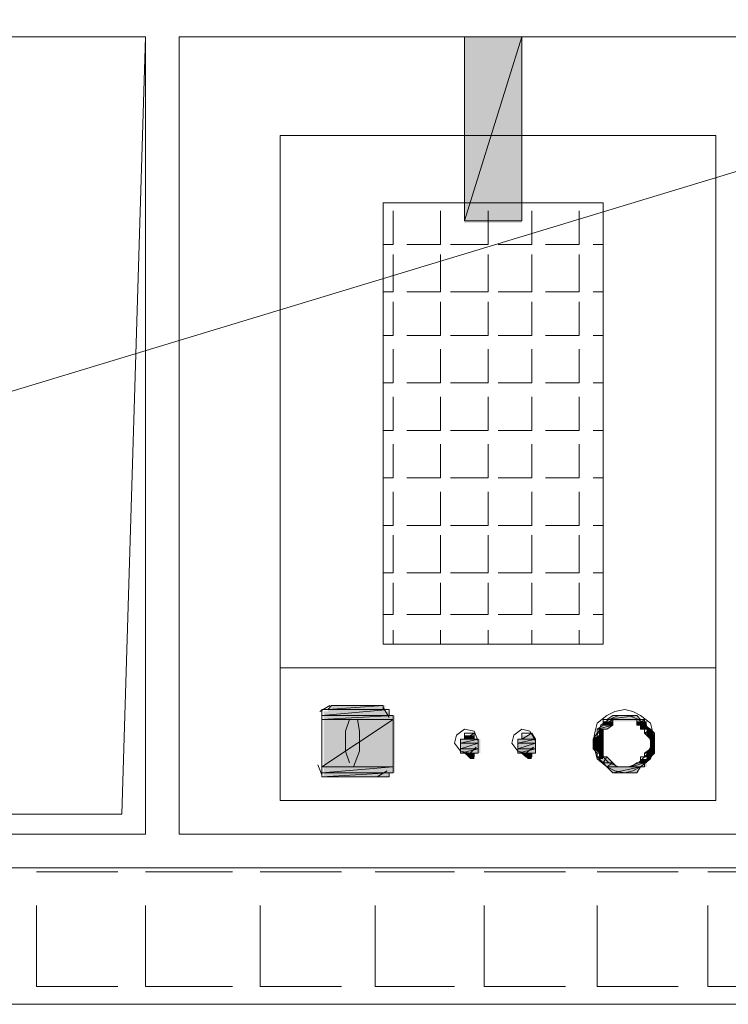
# Model space of a CAD drawing. Header units: millimetres. Extents: x 140304 to 319987, y -10756 to 142544.
# Tile 23 of 203: x 147200 to 147731, y 67683 to 68421. Entities that reach past the tile are written whole.
import ezdxf

# ---------------------------------------------------------------- set-up
doc = ezdxf.new("R2010")
doc.units = ezdxf.units.MM
doc.header["$LTSCALE"] = 10
doc.layers.get('0').update_dxf_attribs({"linetype": 'CONTINUOUS'})
for name, color, linetype, lineweight in [('A wall', 1, 'CONTINUOUS', 15), ('ele_15', 34, 'CONTINUOUS', 15), ('EQUIPMENT', 13, 'CONTINUOUS', 18)]:
    doc.layers.add(name, color=color, linetype=linetype, lineweight=lineweight)
doc.layers.add('H', color=7, linetype='CONTINUOUS', lineweight=53, true_color=0x0000d1)
doc.layers.add('hatch', color=7, linetype='CONTINUOUS', lineweight=0, true_color=0x919191)

# ---------------------------------------------------------------- blocks, each defined once
blk = doc.blocks.new('Base lucknow')
at = {"layer": 'H', "linetype": 'Continuous'}
for points in [[(147533, 88164.27), (147533, 88303.68), (147576.05, 88303.68), (147576.05, 88164.27), (147533, 88164.27)], [(147430.67, 87797.93), (147433.62, 87802.39), (147473.72, 87802.39), (147473.72, 87797.93), (147430.67, 87797.93)], [(147427.73, 87794.99), (147427.73, 87797.93), (147476.66, 87797.93), (147476.66, 87794.99), (147427.73, 87794.99)], [(147427.73, 87790.53), (147427.73, 87794.99), (147481.12, 87794.99), (147481.12, 87790.53), (147427.73, 87790.53)], [(147641.29, 87790.53), (147644.24, 87794.99), (147662.06, 87794.99), (147665.01, 87790.53), (147641.29, 87790.53)], [(147427.73, 87756.39), (147427.73, 87790.53), (147481.12, 87790.53), (147481.12, 87756.39), (147427.73, 87756.39)], [(147633.9, 87784.56), (147636.84, 87787.5), (147644.24, 87787.5), (147641.29, 87784.56), (147633.9, 87784.56)], [(147636.84, 87787.5), (147636.84, 87790.53), (147644.24, 87790.53), (147644.24, 87787.5), (147636.84, 87787.5)], [(147662.06, 87787.5), (147662.06, 87790.53), (147669.46, 87790.53), (147669.46, 87787.5), (147662.06, 87787.5)], [(147665.01, 87784.56), (147665.01, 87787.5), (147669.46, 87787.5), (147672.4, 87784.56), (147665.01, 87784.56)], [(147533, 87777.16), (147533, 87780.1), (147540.4, 87780.1), (147540.4, 87777.16), (147533, 87777.16)], [(147576.05, 87777.16), (147576.05, 87780.1), (147583.45, 87780.1), (147586.39, 87777.16), (147576.05, 87777.16)], [(147629.44, 87777.16), (147633.9, 87780.1), (147636.84, 87780.1), (147636.84, 87777.16), (147629.44, 87777.16)], [(147633.9, 87780.1), (147633.9, 87784.56), (147636.84, 87784.56), (147636.84, 87780.1), (147633.9, 87780.1)], [(147669.46, 87780.1), (147669.46, 87784.56), (147672.4, 87784.56), (147675.35, 87780.1), (147669.46, 87780.1)], [(147672.4, 87777.16), (147669.46, 87780.1), (147675.35, 87780.1), (147675.35, 87777.16), (147672.4, 87777.16)], [(147530.06, 87772.71), (147530.06, 87777.16), (147544.85, 87777.16), (147544.85, 87772.71), (147530.06, 87772.71)], [(147530.06, 87769.76), (147530.06, 87772.71), (147544.85, 87772.71), (147544.85, 87769.76), (147530.06, 87769.76)], [(147573.02, 87772.71), (147573.02, 87777.16), (147586.39, 87777.16), (147586.39, 87772.71), (147573.02, 87772.71)], [(147573.02, 87769.76), (147573.02, 87772.71), (147586.39, 87772.71), (147586.39, 87769.76), (147573.02, 87769.76)], [(147629.44, 87772.71), (147629.44, 87777.16), (147636.84, 87777.16), (147636.84, 87772.71), (147629.44, 87772.71)], [(147629.44, 87769.76), (147629.44, 87772.71), (147636.84, 87772.71), (147636.84, 87769.76), (147629.44, 87769.76)], [(147672.4, 87772.71), (147672.4, 87777.16), (147675.35, 87777.16), (147675.35, 87772.71), (147672.4, 87772.71)], [(147672.4, 87769.76), (147672.4, 87772.71), (147675.35, 87772.71), (147675.35, 87769.76), (147672.4, 87769.76)], [(147530.06, 87766.74), (147530.06, 87769.76), (147544.85, 87769.76), (147544.85, 87766.74), (147530.06, 87766.74)], [(147537.45, 87762.28), (147533, 87766.74), (147540.4, 87766.74), (147540.4, 87762.28), (147537.45, 87762.28)], [(147573.02, 87766.74), (147573.02, 87769.76), (147586.39, 87769.76), (147586.39, 87766.74), (147573.02, 87766.74)], [(147580.5, 87762.28), (147576.05, 87766.74), (147583.45, 87766.74), (147583.45, 87762.28), (147580.5, 87762.28)], [(147633.9, 87766.74), (147629.44, 87769.76), (147636.84, 87769.76), (147636.84, 87766.74), (147633.9, 87766.74)], [(147633.9, 87762.28), (147633.9, 87766.74), (147636.84, 87766.74), (147636.84, 87762.28), (147633.9, 87762.28)], [(147669.46, 87766.74), (147672.4, 87769.76), (147675.35, 87769.76), (147675.35, 87766.74), (147669.46, 87766.74)], [(147669.46, 87762.28), (147669.46, 87766.74), (147675.35, 87766.74), (147672.4, 87762.28), (147669.46, 87762.28)], [(147636.84, 87759.34), (147633.9, 87762.28), (147641.29, 87762.28), (147644.24, 87759.34), (147636.84, 87759.34)], [(147641.29, 87756.39), (147636.84, 87759.34), (147644.24, 87759.34), (147647.18, 87756.39), (147641.29, 87756.39)], [(147659.04, 87756.39), (147662.06, 87759.34), (147669.46, 87759.34), (147669.46, 87756.39), (147659.04, 87756.39)], [(147665.01, 87759.34), (147665.01, 87762.28), (147672.4, 87762.28), (147669.46, 87759.34), (147665.01, 87759.34)], [(147427.73, 87751.94), (147427.73, 87756.39), (147481.12, 87756.39), (147481.12, 87751.94), (147427.73, 87751.94)], [(147427.73, 87748.99), (147427.73, 87751.94), (147476.66, 87751.94), (147476.66, 87748.99), (147427.73, 87748.99)], [(147644.24, 87751.94), (147641.29, 87756.39), (147665.01, 87756.39), (147662.06, 87751.94), (147644.24, 87751.94)]]:
    blk.add_hatch(color=256, dxfattribs=at).paths.add_polyline_path(points)
blk.add_lwpolyline([(144273.19, 87578.39), (155534.29, 87578.39)])
at = {"layer": 'A wall', "ltscale": 0.25}
for points in [[(152566.57, 87680.72), (141919.52, 87680.72)], [(141817.19, 87578.39), (152566.57, 87578.39)]]:
    blk.add_lwpolyline(points, dxfattribs=at)
at = {"layer": 'EQUIPMENT'}
for points in [[(149808.05, 88831.62), (146017.28, 87680.72)], [(147294.21, 88303.68), (146543.79, 88303.68)], [(147294.21, 88303.68), (146543.79, 88303.68)], [(147276.47, 87720.83), (147294.21, 88303.68)], [(147294.21, 87705.95), (147294.21, 88303.68)], [(148155.87, 88303.68), (147319.43, 88303.68)], [(147319.43, 88303.68), (147319.43, 87705.95)], [(147533, 88165.7), (147576.05, 88303.68)], [(147533, 88165.7), (147576.05, 88303.68)], [(147576.05, 88303.68), (147533, 88303.68)], [(147533, 88303.68), (147533, 88165.7)], [(147576.05, 88303.68), (147576.05, 88165.7)], [(147721.34, 88229.52), (147395.11, 88229.52)], [(147395.11, 88229.52), (147395.11, 87731.17)], [(147721.34, 87731.17), (147721.34, 88229.52)], [(147636.84, 88179.07), (147472.21, 88179.07)], [(147472.21, 88179.07), (147472.21, 87848.38)], [(147636.84, 87848.38), (147636.84, 88179.07)], [(147479.61, 88147.96), (147479.61, 88173.1)], [(147515.17, 88147.96), (147515.17, 88173.1)], [(147550.82, 88147.96), (147550.82, 88173.1)], [(147583.45, 88147.96), (147583.45, 88173.1)], [(147619.01, 88147.96), (147619.01, 88173.1)], [(147576.05, 88165.7), (147533, 88165.7)], [(147479.61, 88147.96), (147472.21, 88147.96)], [(147515.17, 88147.96), (147490.03, 88147.96)], [(147550.82, 88147.96), (147522.66, 88147.96)], [(147583.45, 88147.96), (147558.22, 88147.96)], [(147619.01, 88147.96), (147593.79, 88147.96)], [(147636.84, 88147.96), (147629.44, 88147.96)], [(147479.61, 88112.31), (147479.61, 88140.47)], [(147515.17, 88112.31), (147515.17, 88140.47)], [(147550.82, 88112.31), (147550.82, 88140.47)], [(147583.45, 88112.31), (147583.45, 88140.47)], [(147619.01, 88112.31), (147619.01, 88140.47)], [(147479.61, 88112.31), (147472.21, 88112.31)], [(147515.17, 88112.31), (147490.03, 88112.31)], [(147550.82, 88112.31), (147522.66, 88112.31)], [(147583.45, 88112.31), (147558.22, 88112.31)], [(147619.01, 88112.31), (147593.79, 88112.31)], [(147636.84, 88112.31), (147629.44, 88112.31)], [(147479.61, 88079.68), (147479.61, 88104.91)], [(147515.17, 88079.68), (147515.17, 88104.91)], [(147550.82, 88079.68), (147550.82, 88104.91)], [(147583.45, 88079.68), (147583.45, 88104.91)], [(147619.01, 88079.68), (147619.01, 88104.91)], [(147479.61, 88079.68), (147472.21, 88079.68)], [(147515.17, 88079.68), (147490.03, 88079.68)], [(147550.82, 88079.68), (147522.66, 88079.68)], [(147583.45, 88079.68), (147558.22, 88079.68)], [(147619.01, 88079.68), (147593.79, 88079.68)], [(147636.84, 88079.68), (147629.44, 88079.68)], [(147479.61, 88044.12), (147479.61, 88069.34)], [(147515.17, 88044.12), (147515.17, 88069.34)], [(147550.82, 88044.12), (147550.82, 88069.34)], [(147583.45, 88044.12), (147583.45, 88069.34)], [(147619.01, 88044.12), (147619.01, 88069.34)], [(147479.61, 88044.12), (147472.21, 88044.12)], [(147515.17, 88044.12), (147490.03, 88044.12)], [(147550.82, 88044.12), (147522.66, 88044.12)], [(147583.45, 88044.12), (147558.22, 88044.12)], [(147619.01, 88044.12), (147593.79, 88044.12)], [(147636.84, 88044.12), (147629.44, 88044.12)], [(147479.61, 88008.55), (147479.61, 88033.69)], [(147515.17, 88008.55), (147515.17, 88033.69)], [(147550.82, 88008.55), (147550.82, 88033.69)], [(147583.45, 88008.55), (147583.45, 88033.69)], [(147619.01, 88008.55), (147619.01, 88033.69)], [(147479.61, 88008.55), (147472.21, 88008.55)], [(147515.17, 88008.55), (147490.03, 88008.55)], [(147550.82, 88008.55), (147522.66, 88008.55)], [(147583.45, 88008.55), (147558.22, 88008.55)], [(147619.01, 88008.55), (147593.79, 88008.55)], [(147636.84, 88008.55), (147629.44, 88008.55)], [(147479.61, 87972.9), (147479.61, 87998.13)], [(147515.17, 87972.9), (147515.17, 87998.13)], [(147550.82, 87972.9), (147550.82, 87998.13)], [(147583.45, 87972.9), (147583.45, 87998.13)], [(147619.01, 87972.9), (147619.01, 87998.13)], [(147479.61, 87972.9), (147472.21, 87972.9)], [(147515.17, 87972.9), (147490.03, 87972.9)], [(147550.82, 87972.9), (147522.66, 87972.9)], [(147583.45, 87972.9), (147558.22, 87972.9)], [(147619.01, 87972.9), (147593.79, 87972.9)], [(147636.84, 87972.9), (147629.44, 87972.9)], [(147479.61, 87937.34), (147479.61, 87962.56)], [(147515.17, 87937.34), (147515.17, 87962.56)], [(147550.82, 87937.34), (147550.82, 87962.56)], [(147583.45, 87937.34), (147583.45, 87962.56)], [(147619.01, 87937.34), (147619.01, 87962.56)], [(147479.61, 87937.34), (147472.21, 87937.34)], [(147515.17, 87937.34), (147490.03, 87937.34)], [(147550.82, 87937.34), (147522.66, 87937.34)], [(147583.45, 87937.34), (147558.22, 87937.34)], [(147619.01, 87937.34), (147593.79, 87937.34)], [(147636.84, 87937.34), (147629.44, 87937.34)], [(147479.61, 87901.77), (147479.61, 87929.94)], [(147515.17, 87901.77), (147515.17, 87929.94)], [(147550.82, 87901.77), (147550.82, 87929.94)], [(147583.45, 87901.77), (147583.45, 87929.94)], [(147619.01, 87901.77), (147619.01, 87929.94)], [(147479.61, 87901.77), (147472.21, 87901.77)], [(147515.17, 87901.77), (147490.03, 87901.77)], [(147550.82, 87901.77), (147522.66, 87901.77)], [(147583.45, 87901.77), (147558.22, 87901.77)], [(147619.01, 87901.77), (147593.79, 87901.77)], [(147636.84, 87901.77), (147629.44, 87901.77)], [(147479.61, 87870.58), (147479.61, 87894.29)], [(147515.17, 87870.58), (147515.17, 87894.29)], [(147550.82, 87870.58), (147550.82, 87894.29)], [(147583.45, 87870.58), (147583.45, 87894.29)], [(147619.01, 87870.58), (147619.01, 87894.29)], [(147479.61, 87870.58), (147472.21, 87870.58)], [(147515.17, 87870.58), (147490.03, 87870.58)], [(147550.82, 87870.58), (147522.66, 87870.58)], [(147583.45, 87870.58), (147558.22, 87870.58)], [(147619.01, 87870.58), (147593.79, 87870.58)], [(147636.84, 87870.58), (147629.44, 87870.58)], [(147479.61, 87848.38), (147479.61, 87858.72)], [(147515.17, 87848.38), (147515.17, 87858.72)], [(147550.82, 87848.38), (147550.82, 87858.72)], [(147583.45, 87848.38), (147583.45, 87858.72)], [(147619.01, 87848.38), (147619.01, 87858.72)], [(147472.21, 87848.38), (147636.84, 87848.38)], [(147395.11, 87830.55), (147721.34, 87830.55)], [(147432.19, 87802.39), (147424.7, 87797.93)], [(147430.67, 87799.36), (147472.21, 87802.39)], [(147430.67, 87799.36), (147472.21, 87802.39)], [(147433.62, 87802.39), (147430.67, 87799.36)], [(147472.21, 87802.39), (147433.62, 87802.39)], [(147469.27, 87802.39), (147433.62, 87802.39)], [(147433.62, 87802.39), (147469.27, 87802.39)], [(147469.27, 87802.39), (147433.62, 87802.39)], [(147433.62, 87802.39), (147472.21, 87802.39)], [(147469.27, 87802.39), (147433.62, 87802.39)], [(147472.21, 87802.39), (147469.27, 87802.39)], [(147472.21, 87802.39), (147472.21, 87799.36)], [(147426.22, 87794.99), (147476.66, 87799.36)], [(147426.22, 87794.99), (147476.66, 87799.36)], [(147476.66, 87799.36), (147426.22, 87799.36)], [(147426.22, 87799.36), (147426.22, 87794.99)], [(147476.66, 87799.36), (147426.22, 87799.36)], [(147426.22, 87799.36), (147430.67, 87799.36)], [(147426.22, 87799.36), (147476.66, 87799.36)], [(147476.66, 87799.36), (147426.22, 87799.36)], [(147426.22, 87791.96), (147479.61, 87794.99)], [(147426.22, 87791.96), (147479.61, 87794.99)], [(147479.61, 87794.99), (147426.22, 87794.99)], [(147426.22, 87794.99), (147426.22, 87791.96)], [(147479.61, 87794.99), (147426.22, 87794.99)], [(147426.22, 87794.99), (147479.61, 87794.99)], [(147426.22, 87794.99), (147479.61, 87794.99)], [(147479.61, 87794.99), (147426.22, 87794.99)], [(147476.66, 87794.99), (147426.22, 87794.99)], [(147426.22, 87794.99), (147476.66, 87794.99)], [(147476.66, 87794.99), (147426.22, 87794.99)], [(147426.22, 87794.99), (147479.61, 87794.99)], [(147476.66, 87794.99), (147426.22, 87794.99)], [(147430.67, 87799.36), (147476.66, 87799.36)], [(147472.21, 87799.36), (147430.67, 87799.36)], [(147430.67, 87799.36), (147472.21, 87799.36)], [(147430.67, 87799.36), (147472.21, 87799.36)], [(147472.21, 87799.36), (147430.67, 87799.36)], [(147472.21, 87799.36), (147430.67, 87799.36)], [(147430.67, 87799.36), (147472.21, 87799.36)], [(147472.21, 87799.36), (147430.67, 87799.36)], [(147430.67, 87799.36), (147476.66, 87799.36)], [(147472.21, 87799.36), (147430.67, 87799.36)], [(147476.66, 87793.47), (147472.21, 87800.87)], [(147472.21, 87799.36), (147472.21, 87799.36)], [(147472.21, 87799.36), (147472.21, 87799.36)], [(147476.66, 87799.36), (147472.21, 87799.36)], [(147476.66, 87799.36), (147476.66, 87794.99)], [(147476.66, 87799.36), (147476.66, 87799.36)], [(147479.61, 87794.99), (147476.66, 87794.99)], [(147479.61, 87794.99), (147479.61, 87791.96)], [(147479.61, 87794.99), (147479.61, 87794.99)], [(147479.61, 87794.99), (147479.61, 87794.99)], [(147639.78, 87794.99), (147632.38, 87789.02)], [(147645.75, 87797.93), (147639.78, 87794.99)], [(147639.78, 87791.96), (147662.06, 87794.99)], [(147639.78, 87791.96), (147662.06, 87794.99)], [(147644.24, 87794.99), (147639.78, 87791.96)], [(147648.69, 87794.99), (147641.29, 87791.96)], [(147662.06, 87794.99), (147644.24, 87794.99)], [(147662.06, 87794.99), (147644.24, 87794.99)], [(147644.24, 87794.99), (147657.61, 87794.99)], [(147644.24, 87794.99), (147657.61, 87794.99)], [(147647.18, 87794.99), (147644.24, 87794.99)], [(147653.15, 87799.36), (147645.75, 87797.93)], [(147657.61, 87794.99), (147647.18, 87794.99)], [(147657.61, 87794.99), (147647.18, 87794.99)], [(147647.18, 87794.99), (147654.58, 87794.99)], [(147647.18, 87794.99), (147654.58, 87794.99)], [(147650.21, 87794.99), (147647.18, 87794.99)], [(147656.09, 87794.99), (147648.69, 87794.99)], [(147654.58, 87794.99), (147650.21, 87794.99)], [(147659.04, 87797.93), (147653.15, 87799.36)], [(147654.58, 87794.99), (147657.61, 87794.99)], [(147663.49, 87791.96), (147656.09, 87794.99)], [(147657.61, 87794.99), (147662.06, 87794.99)], [(147665.01, 87794.99), (147659.04, 87797.93)], [(147662.06, 87794.99), (147665.01, 87791.96)], [(147672.4, 87789.02), (147665.01, 87794.99)], [(147426.22, 87756.39), (147479.61, 87791.96)], [(147426.22, 87756.39), (147479.61, 87791.96)], [(147479.61, 87791.96), (147426.22, 87791.96)], [(147426.22, 87791.96), (147426.22, 87756.39)], [(147479.61, 87791.96), (147426.22, 87791.96)], [(147426.22, 87791.96), (147426.22, 87756.39)], [(147446.98, 87791.96), (147444.04, 87783.05)], [(147452.95, 87791.96), (147446.98, 87791.96)], [(147454.38, 87783.05), (147452.95, 87791.96)], [(147479.61, 87791.96), (147479.61, 87756.39)], [(147479.61, 87756.39), (147479.61, 87791.96)], [(147632.38, 87789.02), (147630.87, 87783.05)], [(147632.38, 87784.56), (147644.24, 87787.5)], [(147632.38, 87784.56), (147644.24, 87787.5)], [(147636.84, 87787.5), (147632.38, 87784.56)], [(147635.32, 87787.5), (147632.38, 87780.1)], [(147641.29, 87791.96), (147635.32, 87787.5)], [(147636.84, 87787.5), (147644.24, 87791.96)], [(147636.84, 87787.5), (147644.24, 87791.96)], [(147644.24, 87791.96), (147636.84, 87791.96)], [(147636.84, 87791.96), (147636.84, 87787.5)], [(147644.24, 87791.96), (147636.84, 87791.96)], [(147636.84, 87791.96), (147647.18, 87791.96)], [(147636.84, 87791.96), (147647.18, 87791.96)], [(147639.78, 87791.96), (147636.84, 87791.96)], [(147644.24, 87787.5), (147636.84, 87787.5)], [(147636.84, 87787.5), (147644.24, 87787.5)], [(147644.24, 87787.5), (147636.84, 87787.5)], [(147644.24, 87787.5), (147636.84, 87787.5)], [(147636.84, 87787.5), (147644.24, 87787.5)], [(147644.24, 87787.5), (147636.84, 87787.5)], [(147647.18, 87791.96), (147639.78, 87791.96)], [(147650.21, 87791.96), (147639.78, 87791.96)], [(147639.78, 87791.96), (147650.21, 87791.96)], [(147650.21, 87791.96), (147639.78, 87791.96)], [(147639.78, 87791.96), (147647.18, 87791.96)], [(147639.78, 87791.96), (147665.01, 87791.96)], [(147665.01, 87791.96), (147639.78, 87791.96)], [(147665.01, 87791.96), (147639.78, 87791.96)], [(147639.78, 87791.96), (147665.01, 87791.96)], [(147665.01, 87791.96), (147639.78, 87791.96)], [(147644.24, 87787.5), (147639.78, 87784.56)], [(147644.24, 87791.96), (147644.24, 87787.5)], [(147647.18, 87791.96), (147644.24, 87791.96)], [(147644.24, 87787.5), (147644.24, 87787.5)], [(147647.18, 87791.96), (147650.21, 87791.96)], [(147665.01, 87791.96), (147654.58, 87791.96)], [(147654.58, 87791.96), (147657.61, 87791.96)], [(147667.95, 87791.96), (147657.61, 87791.96)], [(147657.61, 87791.96), (147662.06, 87791.96)], [(147667.95, 87791.96), (147657.61, 87791.96)], [(147657.61, 87791.96), (147665.01, 87791.96)], [(147657.61, 87791.96), (147665.01, 87791.96)], [(147662.06, 87787.5), (147667.95, 87791.96)], [(147662.06, 87787.5), (147667.95, 87791.96)], [(147667.95, 87791.96), (147662.06, 87791.96)], [(147662.06, 87791.96), (147662.06, 87787.5)], [(147667.95, 87791.96), (147662.06, 87791.96)], [(147662.06, 87791.96), (147667.95, 87791.96)], [(147662.06, 87791.96), (147667.95, 87791.96)], [(147665.01, 87787.5), (147662.06, 87787.5)], [(147662.06, 87787.5), (147665.01, 87787.5)], [(147667.95, 87787.5), (147662.06, 87787.5)], [(147669.46, 87787.5), (147663.49, 87791.96)], [(147665.01, 87791.96), (147667.95, 87791.96)], [(147665.01, 87791.96), (147665.01, 87791.96)], [(147665.01, 87784.56), (147667.95, 87787.5)], [(147665.01, 87784.56), (147665.01, 87787.5)], [(147665.01, 87787.5), (147665.01, 87784.56)], [(147667.95, 87791.96), (147667.95, 87787.5)], [(147667.95, 87791.96), (147667.95, 87791.96)], [(147667.95, 87787.5), (147672.4, 87784.56)], [(147667.95, 87787.5), (147667.95, 87787.5)], [(147667.95, 87787.5), (147667.95, 87787.5)], [(147672.4, 87775.65), (147669.46, 87787.5)], [(147673.92, 87783.05), (147672.4, 87789.02)], [(147444.04, 87783.05), (147444.04, 87775.65)], [(147454.38, 87775.65), (147454.38, 87783.05)], [(147527.11, 87780.1), (147525.6, 87774.22)], [(147533, 87784.56), (147527.11, 87780.1)], [(147540.4, 87783.05), (147533, 87784.56)], [(147533, 87777.16), (147540.4, 87781.62)], [(147533, 87777.16), (147540.4, 87781.62)], [(147540.4, 87781.62), (147533, 87781.62)], [(147533, 87781.62), (147533, 87777.16)], [(147540.4, 87781.62), (147533, 87781.62)], [(147533, 87781.62), (147537.45, 87781.62)], [(147533, 87781.62), (147540.4, 87781.62)], [(147540.4, 87781.62), (147533, 87781.62)], [(147537.45, 87781.62), (147540.4, 87781.62)], [(147537.45, 87781.62), (147537.45, 87781.62)], [(147537.45, 87781.62), (147537.45, 87781.62)], [(147537.45, 87781.62), (147540.4, 87781.62)], [(147540.4, 87781.62), (147537.45, 87781.62)], [(147543.42, 87775.65), (147540.4, 87783.05)], [(147540.4, 87781.62), (147540.4, 87777.16)], [(147540.4, 87781.62), (147540.4, 87781.62)], [(147570.08, 87780.1), (147568.56, 87774.22)], [(147576.05, 87784.56), (147570.08, 87780.1)], [(147581.93, 87783.05), (147576.05, 87784.56)], [(147576.05, 87777.16), (147583.45, 87781.62)], [(147576.05, 87777.16), (147583.45, 87781.62)], [(147583.45, 87781.62), (147576.05, 87781.62)], [(147576.05, 87781.62), (147576.05, 87777.16)], [(147583.45, 87781.62), (147576.05, 87781.62)], [(147576.05, 87781.62), (147578.99, 87781.62)], [(147576.05, 87781.62), (147583.45, 87781.62)], [(147583.45, 87781.62), (147576.05, 87781.62)], [(147578.99, 87781.62), (147583.45, 87781.62)], [(147578.99, 87781.62), (147578.99, 87781.62)], [(147578.99, 87781.62), (147578.99, 87781.62)], [(147578.99, 87781.62), (147583.45, 87781.62)], [(147583.45, 87781.62), (147578.99, 87781.62)], [(147586.39, 87775.65), (147581.93, 87783.05)], [(147583.45, 87781.62), (147586.39, 87777.16)], [(147583.45, 87781.62), (147583.45, 87781.62)], [(147630.87, 87783.05), (147629.44, 87775.65)], [(147629.44, 87777.16), (147636.84, 87781.62)], [(147629.44, 87777.16), (147636.84, 87781.62)], [(147632.38, 87781.62), (147629.44, 87777.16)], [(147632.38, 87781.62), (147632.38, 87784.56)], [(147632.38, 87784.56), (147632.38, 87781.62)], [(147639.78, 87784.56), (147632.38, 87784.56)], [(147632.38, 87784.56), (147639.78, 87784.56)], [(147639.78, 87784.56), (147632.38, 87784.56)], [(147632.38, 87784.56), (147636.84, 87784.56)], [(147632.38, 87784.56), (147639.78, 87784.56)], [(147639.78, 87784.56), (147632.38, 87784.56)], [(147639.78, 87784.56), (147632.38, 87784.56)], [(147632.38, 87784.56), (147639.78, 87784.56)], [(147639.78, 87784.56), (147632.38, 87784.56)], [(147636.84, 87781.62), (147632.38, 87781.62)], [(147632.38, 87781.62), (147636.84, 87781.62)], [(147636.84, 87781.62), (147632.38, 87781.62)], [(147636.84, 87781.62), (147632.38, 87781.62)], [(147632.38, 87781.62), (147636.84, 87781.62)], [(147632.38, 87780.1), (147632.38, 87771.19)], [(147636.84, 87781.62), (147636.84, 87784.56)], [(147636.84, 87784.56), (147636.84, 87781.62)], [(147636.84, 87784.56), (147639.78, 87784.56)], [(147636.84, 87781.62), (147636.84, 87777.16)], [(147639.78, 87784.56), (147639.78, 87784.56)], [(147667.95, 87784.56), (147665.01, 87784.56)], [(147665.01, 87784.56), (147667.95, 87784.56)], [(147665.01, 87784.56), (147672.4, 87784.56)], [(147672.4, 87784.56), (147665.01, 87784.56)], [(147672.4, 87784.56), (147665.01, 87784.56)], [(147665.01, 87784.56), (147672.4, 87784.56)], [(147672.4, 87784.56), (147665.01, 87784.56)], [(147667.95, 87781.62), (147672.4, 87784.56)], [(147667.95, 87781.62), (147667.95, 87784.56)], [(147667.95, 87784.56), (147667.95, 87781.62)], [(147672.4, 87777.16), (147667.95, 87781.62)], [(147667.95, 87781.62), (147672.4, 87777.16)], [(147667.95, 87781.62), (147675.35, 87781.62)], [(147675.35, 87781.62), (147667.95, 87781.62)], [(147675.35, 87781.62), (147667.95, 87781.62)], [(147667.95, 87781.62), (147675.35, 87781.62)], [(147675.35, 87781.62), (147667.95, 87781.62)], [(147672.4, 87784.56), (147675.35, 87781.62)], [(147672.4, 87784.56), (147672.4, 87784.56)], [(147672.4, 87784.56), (147672.4, 87784.56)], [(147672.4, 87784.56), (147672.4, 87784.56)], [(147675.35, 87775.65), (147673.92, 87783.05)], [(147675.35, 87777.16), (147675.35, 87781.62)], [(147675.35, 87781.62), (147675.35, 87777.16)], [(147675.35, 87781.62), (147675.35, 87781.62)], [(147444.04, 87775.65), (147444.04, 87768.25)], [(147454.38, 87768.25), (147454.38, 87775.65)], [(147525.6, 87774.22), (147530.06, 87768.25)], [(147530.06, 87774.22), (147543.42, 87777.16)], [(147530.06, 87774.22), (147543.42, 87777.16)], [(147543.42, 87777.16), (147530.06, 87777.16)], [(147530.06, 87777.16), (147530.06, 87774.22)], [(147543.42, 87777.16), (147530.06, 87777.16)], [(147530.06, 87777.16), (147543.42, 87777.16)], [(147530.06, 87777.16), (147543.42, 87777.16)], [(147543.42, 87777.16), (147530.06, 87777.16)], [(147543.42, 87777.16), (147530.06, 87777.16)], [(147530.06, 87777.16), (147540.4, 87777.16)], [(147530.06, 87777.16), (147540.4, 87777.16)], [(147533, 87777.16), (147530.06, 87777.16)], [(147530.06, 87769.76), (147543.42, 87774.22)], [(147530.06, 87769.76), (147543.42, 87774.22)], [(147543.42, 87774.22), (147530.06, 87774.22)], [(147530.06, 87774.22), (147530.06, 87769.76)], [(147543.42, 87774.22), (147530.06, 87774.22)], [(147530.06, 87774.22), (147543.42, 87774.22)], [(147530.06, 87774.22), (147543.42, 87774.22)], [(147543.42, 87774.22), (147530.06, 87774.22)], [(147543.42, 87774.22), (147530.06, 87774.22)], [(147530.06, 87774.22), (147543.42, 87774.22)], [(147543.42, 87774.22), (147530.06, 87774.22)], [(147530.06, 87774.22), (147543.42, 87774.22)], [(147543.42, 87774.22), (147530.06, 87774.22)], [(147540.4, 87777.16), (147533, 87777.16)], [(147540.4, 87777.16), (147533, 87777.16)], [(147540.4, 87777.16), (147543.42, 87777.16)], [(147543.42, 87777.16), (147543.42, 87774.22)], [(147543.42, 87777.16), (147543.42, 87777.16)], [(147543.42, 87777.16), (147543.42, 87777.16)], [(147543.42, 87774.22), (147543.42, 87769.76)], [(147543.42, 87774.22), (147543.42, 87774.22)], [(147543.42, 87774.22), (147543.42, 87774.22)], [(147543.42, 87774.22), (147543.42, 87774.22)], [(147568.56, 87774.22), (147573.02, 87768.25)], [(147573.02, 87774.22), (147586.39, 87777.16)], [(147573.02, 87774.22), (147586.39, 87777.16)], [(147586.39, 87777.16), (147573.02, 87777.16)], [(147573.02, 87777.16), (147573.02, 87774.22)], [(147586.39, 87777.16), (147573.02, 87777.16)], [(147573.02, 87777.16), (147586.39, 87777.16)], [(147573.02, 87777.16), (147586.39, 87777.16)], [(147586.39, 87777.16), (147573.02, 87777.16)], [(147586.39, 87777.16), (147573.02, 87777.16)], [(147573.02, 87777.16), (147586.39, 87777.16)], [(147573.02, 87777.16), (147586.39, 87777.16)], [(147576.05, 87777.16), (147573.02, 87777.16)], [(147573.02, 87769.76), (147586.39, 87774.22)], [(147573.02, 87769.76), (147586.39, 87774.22)], [(147586.39, 87774.22), (147573.02, 87774.22)], [(147573.02, 87774.22), (147573.02, 87769.76)], [(147586.39, 87774.22), (147573.02, 87774.22)], [(147573.02, 87774.22), (147586.39, 87774.22)], [(147573.02, 87774.22), (147586.39, 87774.22)], [(147586.39, 87774.22), (147573.02, 87774.22)], [(147586.39, 87774.22), (147573.02, 87774.22)], [(147573.02, 87774.22), (147586.39, 87774.22)], [(147586.39, 87774.22), (147573.02, 87774.22)], [(147573.02, 87774.22), (147586.39, 87774.22)], [(147586.39, 87774.22), (147573.02, 87774.22)], [(147586.39, 87777.16), (147576.05, 87777.16)], [(147586.39, 87777.16), (147576.05, 87777.16)], [(147586.39, 87777.16), (147586.39, 87774.22)], [(147586.39, 87777.16), (147586.39, 87777.16)], [(147586.39, 87777.16), (147586.39, 87777.16)], [(147586.39, 87777.16), (147586.39, 87777.16)], [(147586.39, 87774.22), (147586.39, 87769.76)], [(147586.39, 87774.22), (147586.39, 87774.22)], [(147586.39, 87774.22), (147586.39, 87774.22)], [(147586.39, 87774.22), (147586.39, 87774.22)], [(147629.44, 87774.22), (147636.84, 87777.16)], [(147629.44, 87774.22), (147636.84, 87777.16)], [(147636.84, 87777.16), (147629.44, 87777.16)], [(147629.44, 87777.16), (147629.44, 87774.22)], [(147629.44, 87777.16), (147636.84, 87777.16)], [(147636.84, 87777.16), (147629.44, 87777.16)], [(147636.84, 87777.16), (147629.44, 87777.16)], [(147629.44, 87777.16), (147636.84, 87777.16)], [(147636.84, 87777.16), (147629.44, 87777.16)], [(147629.44, 87775.65), (147630.87, 87768.25)], [(147629.44, 87769.76), (147636.84, 87774.22)], [(147629.44, 87769.76), (147636.84, 87774.22)], [(147636.84, 87774.22), (147629.44, 87774.22)], [(147629.44, 87774.22), (147629.44, 87769.76)], [(147636.84, 87774.22), (147629.44, 87774.22)], [(147636.84, 87777.16), (147636.84, 87774.22)], [(147636.84, 87777.16), (147636.84, 87777.16)], [(147636.84, 87774.22), (147636.84, 87769.76)], [(147672.4, 87774.22), (147672.4, 87777.16)], [(147672.4, 87777.16), (147672.4, 87774.22)], [(147672.4, 87777.16), (147675.35, 87777.16)], [(147675.35, 87777.16), (147672.4, 87777.16)], [(147675.35, 87777.16), (147672.4, 87777.16)], [(147672.4, 87777.16), (147675.35, 87777.16)], [(147672.4, 87769.76), (147672.4, 87774.22)], [(147672.4, 87774.22), (147672.4, 87769.76)], [(147673.92, 87768.25), (147675.35, 87775.65)], [(147675.35, 87774.22), (147675.35, 87777.16)], [(147675.35, 87777.16), (147675.35, 87774.22)], [(147675.35, 87769.76), (147675.35, 87774.22)], [(147675.35, 87774.22), (147675.35, 87769.76)], [(147444.04, 87768.25), (147446.98, 87759.34)], [(147449.93, 87756.39), (147454.38, 87768.25)], [(147530.06, 87766.74), (147543.42, 87769.76)], [(147530.06, 87766.74), (147543.42, 87769.76)], [(147543.42, 87769.76), (147530.06, 87769.76)], [(147530.06, 87769.76), (147530.06, 87766.74)], [(147543.42, 87769.76), (147530.06, 87769.76)], [(147530.06, 87769.76), (147543.42, 87769.76)], [(147530.06, 87769.76), (147543.42, 87769.76)], [(147543.42, 87769.76), (147530.06, 87769.76)], [(147543.42, 87769.76), (147530.06, 87769.76)], [(147530.06, 87768.25), (147537.45, 87766.74)], [(147543.42, 87766.74), (147530.06, 87766.74)], [(147530.06, 87766.74), (147533, 87766.74)], [(147543.42, 87766.74), (147530.06, 87766.74)], [(147530.06, 87766.74), (147543.42, 87766.74)], [(147530.06, 87766.74), (147543.42, 87766.74)], [(147543.42, 87766.74), (147530.06, 87766.74)], [(147543.42, 87766.74), (147530.06, 87766.74)], [(147537.45, 87763.79), (147533, 87766.74)], [(147533, 87766.74), (147537.45, 87763.79)], [(147540.4, 87766.74), (147533, 87766.74)], [(147533, 87766.74), (147540.4, 87766.74)], [(147533, 87766.74), (147540.4, 87766.74)], [(147540.4, 87766.74), (147533, 87766.74)], [(147540.4, 87766.74), (147533, 87766.74)], [(147533, 87766.74), (147543.42, 87766.74)], [(147533, 87766.74), (147543.42, 87766.74)], [(147537.45, 87766.74), (147541.91, 87771.19)], [(147540.4, 87763.79), (147540.4, 87766.74)], [(147540.4, 87766.74), (147540.4, 87763.79)], [(147540.4, 87766.74), (147540.4, 87766.74)], [(147540.4, 87766.74), (147540.4, 87766.74)], [(147543.42, 87766.74), (147540.4, 87766.74)], [(147543.42, 87769.76), (147543.42, 87766.74)], [(147543.42, 87769.76), (147543.42, 87769.76)], [(147543.42, 87769.76), (147543.42, 87769.76)], [(147543.42, 87766.74), (147543.42, 87766.74)], [(147543.42, 87766.74), (147543.42, 87766.74)], [(147573.02, 87766.74), (147586.39, 87769.76)], [(147573.02, 87766.74), (147586.39, 87769.76)], [(147586.39, 87769.76), (147573.02, 87769.76)], [(147573.02, 87769.76), (147573.02, 87766.74)], [(147586.39, 87769.76), (147573.02, 87769.76)], [(147573.02, 87769.76), (147586.39, 87769.76)], [(147573.02, 87769.76), (147586.39, 87769.76)], [(147586.39, 87769.76), (147573.02, 87769.76)], [(147586.39, 87769.76), (147573.02, 87769.76)], [(147573.02, 87768.25), (147578.99, 87766.74)], [(147586.39, 87766.74), (147573.02, 87766.74)], [(147573.02, 87766.74), (147576.05, 87766.74)], [(147586.39, 87766.74), (147573.02, 87766.74)], [(147573.02, 87766.74), (147586.39, 87766.74)], [(147573.02, 87766.74), (147586.39, 87766.74)], [(147586.39, 87766.74), (147573.02, 87766.74)], [(147586.39, 87766.74), (147573.02, 87766.74)], [(147578.99, 87763.79), (147576.05, 87766.74)], [(147576.05, 87766.74), (147578.99, 87763.79)], [(147586.39, 87766.74), (147576.05, 87766.74)], [(147576.05, 87766.74), (147586.39, 87766.74)], [(147586.39, 87766.74), (147576.05, 87766.74)], [(147576.05, 87766.74), (147583.45, 87766.74)], [(147586.39, 87766.74), (147576.05, 87766.74)], [(147576.05, 87766.74), (147586.39, 87766.74)], [(147576.05, 87766.74), (147586.39, 87766.74)], [(147578.99, 87766.74), (147584.88, 87771.19)], [(147583.45, 87763.79), (147583.45, 87766.74)], [(147583.45, 87766.74), (147583.45, 87763.79)], [(147583.45, 87766.74), (147586.39, 87766.74)], [(147586.39, 87769.76), (147586.39, 87766.74)], [(147586.39, 87769.76), (147586.39, 87769.76)], [(147586.39, 87769.76), (147586.39, 87769.76)], [(147586.39, 87766.74), (147586.39, 87766.74)], [(147586.39, 87766.74), (147586.39, 87766.74)], [(147586.39, 87766.74), (147586.39, 87766.74)], [(147632.38, 87766.74), (147629.44, 87769.76)], [(147629.44, 87769.76), (147632.38, 87766.74)], [(147629.44, 87769.76), (147636.84, 87769.76)], [(147636.84, 87769.76), (147629.44, 87769.76)], [(147636.84, 87769.76), (147629.44, 87769.76)], [(147629.44, 87769.76), (147636.84, 87769.76)], [(147636.84, 87769.76), (147629.44, 87769.76)], [(147630.87, 87768.25), (147632.38, 87762.28)], [(147632.38, 87771.19), (147635.32, 87765.31)], [(147632.38, 87763.79), (147632.38, 87766.74)], [(147632.38, 87766.74), (147632.38, 87763.79)], [(147632.38, 87766.74), (147636.84, 87766.74)], [(147636.84, 87766.74), (147632.38, 87766.74)], [(147636.84, 87766.74), (147632.38, 87766.74)], [(147632.38, 87766.74), (147636.84, 87766.74)], [(147635.32, 87765.31), (147641.29, 87759.34)], [(147636.84, 87766.74), (147636.84, 87769.76)], [(147636.84, 87769.76), (147636.84, 87766.74)], [(147636.84, 87769.76), (147636.84, 87769.76)], [(147636.84, 87763.79), (147636.84, 87766.74)], [(147636.84, 87766.74), (147636.84, 87763.79)], [(147663.49, 87759.34), (147669.46, 87765.31)], [(147667.95, 87766.74), (147675.35, 87769.76)], [(147667.95, 87766.74), (147675.35, 87769.76)], [(147672.4, 87769.76), (147667.95, 87766.74)], [(147667.95, 87763.79), (147675.35, 87766.74)], [(147675.35, 87766.74), (147667.95, 87766.74)], [(147667.95, 87766.74), (147667.95, 87763.79)], [(147667.95, 87766.74), (147675.35, 87766.74)], [(147675.35, 87766.74), (147667.95, 87766.74)], [(147675.35, 87766.74), (147667.95, 87766.74)], [(147667.95, 87766.74), (147675.35, 87766.74)], [(147675.35, 87766.74), (147667.95, 87766.74)], [(147669.46, 87765.31), (147672.4, 87771.19)], [(147675.35, 87769.76), (147672.4, 87769.76)], [(147672.4, 87769.76), (147675.35, 87769.76)], [(147675.35, 87769.76), (147672.4, 87769.76)], [(147675.35, 87769.76), (147672.4, 87769.76)], [(147672.4, 87769.76), (147675.35, 87769.76)], [(147672.4, 87762.28), (147673.92, 87768.25)], [(147672.4, 87763.79), (147675.35, 87766.74)], [(147675.35, 87766.74), (147672.4, 87763.79)], [(147675.35, 87769.76), (147675.35, 87766.74)], [(147675.35, 87766.74), (147675.35, 87766.74)], [(147423.27, 87757.91), (147426.22, 87750.42)], [(147537.45, 87763.79), (147540.4, 87763.79)], [(147540.4, 87763.79), (147537.45, 87763.79)], [(147540.4, 87763.79), (147537.45, 87763.79)], [(147537.45, 87763.79), (147540.4, 87763.79)], [(147578.99, 87763.79), (147583.45, 87763.79)], [(147583.45, 87763.79), (147578.99, 87763.79)], [(147583.45, 87763.79), (147578.99, 87763.79)], [(147578.99, 87763.79), (147583.45, 87763.79)], [(147636.84, 87759.34), (147632.38, 87763.79)], [(147632.38, 87763.79), (147636.84, 87759.34)], [(147632.38, 87763.79), (147639.78, 87763.79)], [(147639.78, 87763.79), (147632.38, 87763.79)], [(147639.78, 87763.79), (147632.38, 87763.79)], [(147632.38, 87763.79), (147639.78, 87763.79)], [(147636.84, 87763.79), (147632.38, 87763.79)], [(147632.38, 87763.79), (147636.84, 87763.79)], [(147632.38, 87762.28), (147639.78, 87756.39)], [(147636.84, 87759.34), (147639.78, 87763.79)], [(147636.84, 87763.79), (147639.78, 87763.79)], [(147639.78, 87763.79), (147636.84, 87763.79)], [(147639.78, 87756.39), (147636.84, 87759.34)], [(147636.84, 87759.34), (147639.78, 87756.39)], [(147636.84, 87759.34), (147644.24, 87759.34)], [(147644.24, 87759.34), (147636.84, 87759.34)], [(147644.24, 87759.34), (147636.84, 87759.34)], [(147636.84, 87759.34), (147644.24, 87759.34)], [(147636.84, 87759.34), (147644.24, 87759.34)], [(147644.24, 87759.34), (147636.84, 87759.34)], [(147644.24, 87759.34), (147636.84, 87759.34)], [(147636.84, 87759.34), (147644.24, 87759.34)], [(147644.24, 87759.34), (147636.84, 87759.34)], [(147639.78, 87763.79), (147644.24, 87759.34)], [(147639.78, 87763.79), (147639.78, 87763.79)], [(147639.78, 87756.39), (147644.24, 87759.34)], [(147641.29, 87759.34), (147648.69, 87756.39)], [(147644.24, 87759.34), (147647.18, 87756.39)], [(147644.24, 87759.34), (147644.24, 87759.34)], [(147644.24, 87759.34), (147644.24, 87759.34)], [(147656.09, 87756.39), (147663.49, 87759.34)], [(147657.61, 87756.39), (147667.95, 87759.34)], [(147657.61, 87756.39), (147667.95, 87759.34)], [(147662.06, 87759.34), (147657.61, 87756.39)], [(147667.95, 87759.34), (147662.06, 87759.34)], [(147662.06, 87759.34), (147667.95, 87759.34)], [(147667.95, 87759.34), (147662.06, 87759.34)], [(147667.95, 87759.34), (147662.06, 87759.34)], [(147662.06, 87759.34), (147667.95, 87759.34)], [(147667.95, 87759.34), (147662.06, 87759.34)], [(147662.06, 87759.34), (147667.95, 87759.34)], [(147662.06, 87759.34), (147667.95, 87759.34)], [(147665.01, 87759.34), (147662.06, 87759.34)], [(147665.01, 87759.34), (147672.4, 87763.79)], [(147672.4, 87763.79), (147665.01, 87763.79)], [(147665.01, 87763.79), (147665.01, 87759.34)], [(147665.01, 87763.79), (147672.4, 87763.79)], [(147672.4, 87763.79), (147665.01, 87763.79)], [(147672.4, 87763.79), (147665.01, 87763.79)], [(147665.01, 87763.79), (147672.4, 87763.79)], [(147672.4, 87763.79), (147665.01, 87763.79)], [(147665.01, 87763.79), (147672.4, 87763.79)], [(147665.01, 87763.79), (147672.4, 87763.79)], [(147667.95, 87763.79), (147665.01, 87763.79)], [(147665.01, 87756.39), (147672.4, 87762.28)], [(147667.95, 87759.34), (147665.01, 87759.34)], [(147667.95, 87759.34), (147672.4, 87763.79)], [(147672.4, 87763.79), (147667.95, 87759.34)], [(147672.4, 87763.79), (147667.95, 87763.79)], [(147667.95, 87759.34), (147667.95, 87756.39)], [(147667.95, 87759.34), (147667.95, 87759.34)], [(147667.95, 87759.34), (147667.95, 87759.34)], [(147672.4, 87763.79), (147672.4, 87763.79)], [(147672.4, 87763.79), (147672.4, 87763.79)], [(147426.22, 87751.94), (147479.61, 87756.39)], [(147426.22, 87751.94), (147479.61, 87756.39)], [(147479.61, 87756.39), (147426.22, 87756.39)], [(147426.22, 87756.39), (147426.22, 87751.94)], [(147479.61, 87756.39), (147426.22, 87756.39)], [(147426.22, 87756.39), (147479.61, 87756.39)], [(147426.22, 87756.39), (147479.61, 87756.39)], [(147479.61, 87756.39), (147426.22, 87756.39)], [(147479.61, 87756.39), (147426.22, 87756.39)], [(147426.22, 87748.99), (147476.66, 87751.94)], [(147426.22, 87748.99), (147476.66, 87751.94)], [(147476.66, 87751.94), (147426.22, 87751.94)], [(147426.22, 87751.94), (147426.22, 87748.99)], [(147479.61, 87751.94), (147426.22, 87751.94)], [(147426.22, 87751.94), (147479.61, 87751.94)], [(147479.61, 87751.94), (147426.22, 87751.94)], [(147426.22, 87751.94), (147476.66, 87751.94)], [(147479.61, 87751.94), (147426.22, 87751.94)], [(147467.75, 87748.99), (147475.15, 87753.45)], [(147476.66, 87751.94), (147476.66, 87748.99)], [(147476.66, 87751.94), (147479.61, 87751.94)], [(147479.61, 87756.39), (147479.61, 87751.94)], [(147479.61, 87756.39), (147479.61, 87756.39)], [(147479.61, 87756.39), (147479.61, 87756.39)], [(147665.01, 87756.39), (147639.78, 87756.39)], [(147639.78, 87756.39), (147644.24, 87751.94)], [(147665.01, 87756.39), (147639.78, 87756.39)], [(147639.78, 87756.39), (147665.01, 87756.39)], [(147639.78, 87756.39), (147665.01, 87756.39)], [(147665.01, 87756.39), (147639.78, 87756.39)], [(147647.18, 87756.39), (147639.78, 87756.39)], [(147639.78, 87756.39), (147647.18, 87756.39)], [(147647.18, 87756.39), (147639.78, 87756.39)], [(147639.78, 87756.39), (147650.21, 87756.39)], [(147647.18, 87756.39), (147639.78, 87756.39)], [(147639.78, 87756.39), (147645.75, 87753.45)], [(147644.24, 87751.94), (147665.01, 87756.39)], [(147644.24, 87751.94), (147665.01, 87756.39)], [(147662.06, 87751.94), (147644.24, 87751.94)], [(147644.24, 87751.94), (147647.18, 87751.94)], [(147662.06, 87751.94), (147644.24, 87751.94)], [(147645.75, 87753.45), (147653.15, 87751.94)], [(147650.21, 87756.39), (147647.18, 87756.39)], [(147657.61, 87751.94), (147647.18, 87751.94)], [(147647.18, 87751.94), (147650.21, 87751.94)], [(147657.61, 87751.94), (147647.18, 87751.94)], [(147647.18, 87751.94), (147662.06, 87751.94)], [(147647.18, 87751.94), (147662.06, 87751.94)], [(147648.69, 87756.39), (147656.09, 87756.39)], [(147650.21, 87751.94), (147657.61, 87751.94)], [(147653.15, 87751.94), (147659.04, 87753.45)], [(147665.01, 87756.39), (147654.58, 87756.39)], [(147654.58, 87756.39), (147667.95, 87756.39)], [(147654.58, 87756.39), (147667.95, 87756.39)], [(147657.61, 87756.39), (147654.58, 87756.39)], [(147654.58, 87751.94), (147657.61, 87751.94)], [(147657.61, 87751.94), (147654.58, 87751.94)], [(147667.95, 87756.39), (147657.61, 87756.39)], [(147667.95, 87756.39), (147657.61, 87756.39)], [(147662.06, 87751.94), (147657.61, 87751.94)], [(147659.04, 87753.45), (147665.01, 87756.39)], [(147665.01, 87756.39), (147662.06, 87751.94)], [(147665.01, 87756.39), (147665.01, 87756.39)], [(147665.01, 87756.39), (147665.01, 87756.39)], [(147667.95, 87756.39), (147665.01, 87756.39)], [(147476.66, 87748.99), (147426.22, 87748.99)], [(147426.22, 87748.99), (147430.67, 87748.99)], [(147476.66, 87748.99), (147426.22, 87748.99)], [(147472.21, 87748.99), (147430.67, 87748.99)], [(147430.67, 87748.99), (147433.62, 87748.99)], [(147472.21, 87748.99), (147430.67, 87748.99)], [(147430.67, 87748.99), (147472.21, 87748.99)], [(147430.67, 87748.99), (147472.21, 87748.99)], [(147472.21, 87748.99), (147430.67, 87748.99)], [(147476.66, 87748.99), (147430.67, 87748.99)], [(147430.67, 87748.99), (147476.66, 87748.99)], [(147476.66, 87748.99), (147430.67, 87748.99)], [(147430.67, 87748.99), (147472.21, 87748.99)], [(147476.66, 87748.99), (147430.67, 87748.99)], [(147430.67, 87748.99), (147476.66, 87748.99)], [(147430.67, 87748.99), (147476.66, 87748.99)], [(147472.21, 87748.99), (147433.62, 87748.99)], [(147433.62, 87748.99), (147472.21, 87748.99)], [(147472.21, 87748.99), (147433.62, 87748.99)], [(147433.62, 87748.99), (147469.27, 87748.99)], [(147472.21, 87748.99), (147433.62, 87748.99)], [(147433.62, 87748.99), (147472.21, 87748.99)], [(147433.62, 87748.99), (147472.21, 87748.99)], [(147433.62, 87748.99), (147469.27, 87748.99)], [(147469.27, 87748.99), (147472.21, 87748.99)], [(147472.21, 87748.99), (147472.21, 87748.99)], [(147472.21, 87748.99), (147472.21, 87748.99)], [(147472.21, 87748.99), (147472.21, 87748.99)], [(147472.21, 87748.99), (147476.66, 87748.99)], [(147476.66, 87748.99), (147476.66, 87748.99)], [(147395.11, 87731.17), (147721.34, 87731.17)], [(146558.59, 87720.83), (147276.47, 87720.83)], [(146543.79, 87705.95), (147294.21, 87705.95)], [(147319.43, 87705.95), (148155.87, 87705.95)], [(146017.28, 87680.72), (149808.05, 87680.72)]]:
    blk.add_lwpolyline(points, dxfattribs=at)
at = {"layer": 'hatch', "color": 5, "true_color": 0x0e19f1}
for points in [[(147212.65, 87677.78), (147273.44, 87677.78)], [(147294.21, 87677.78), (147359.46, 87677.78)], [(147380.22, 87677.78), (147441.01, 87677.78)], [(147466.24, 87677.78), (147525.6, 87677.78)], [(147547.8, 87677.78), (147608.67, 87677.78)], [(147632.38, 87677.78), (147693.17, 87677.78)], [(147715.45, 87677.78), (147774.73, 87677.78)], [(147212.65, 87591.76), (147212.65, 87652.55)], [(147294.21, 87591.76), (147294.21, 87652.55)], [(147380.22, 87591.76), (147380.22, 87652.55)], [(147466.24, 87591.76), (147466.24, 87652.55)], [(147547.8, 87591.76), (147547.8, 87652.55)], [(147632.38, 87591.76), (147632.38, 87652.55)], [(147715.45, 87591.76), (147715.45, 87652.55)], [(147212.65, 87591.76), (147273.44, 87591.76)], [(147294.21, 87591.76), (147359.46, 87591.76)], [(147380.22, 87591.76), (147441.01, 87591.76)], [(147466.24, 87591.76), (147525.6, 87591.76)], [(147547.8, 87591.76), (147608.67, 87591.76)], [(147632.38, 87591.76), (147693.17, 87591.76)], [(147715.45, 87591.76), (147774.73, 87591.76)]]:
    blk.add_lwpolyline(points, dxfattribs=at)

msp = doc.modelspace()

# ---------------------------------------------------------------- block references
at = {"layer": 'ele_15'}
msp.add_blockref('Base lucknow', (0, -19895.66), dxfattribs=at)

doc.saveas('drawing.dxf')
